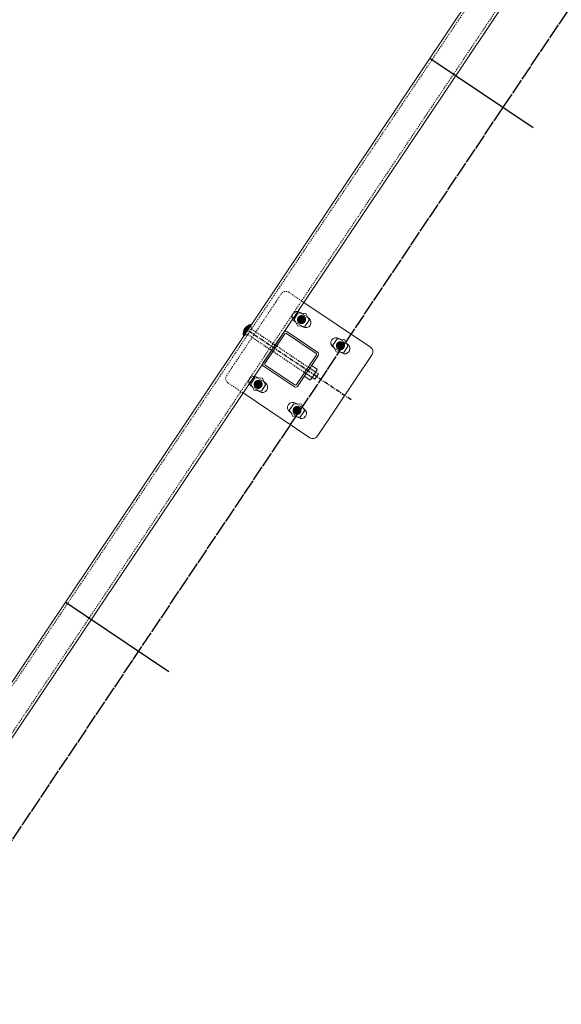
# Model space of a CAD drawing. Header units: inches. Extents: x 26089988 to 26091477, y 7484334 to 7485711.
# Tile 3 of 35: x 26090429 to 26090481, y 7484544 to 7484639. Entities that reach past the tile are written whole.
import ezdxf

# ---------------------------------------------------------------- set-up
doc = ezdxf.new("R2010")
doc.units = ezdxf.units.IN
doc.header["$MEASUREMENT"] = 0
for name, pattern in [('bcenterline', [0.5, 0.375, -0.03125, 0.0625, -0.03125]), ('bhiddenpr', [0.1875, 0.125, -0.0625]), ('brebarpr', [1.5625, 1.5, -0.0625]), ('DGN Style 2', [0.017105, 0.010263, -0.006842])]:
    doc.linetypes.add(name, pattern=pattern)
for name, color, linetype in [('BR_P_Rail_Centerline', 2, 'bcenterline'), ('BR_P_Rail_Hidden', 230, 'bhiddenpr'), ('BR_P_Rail_Object', 230, 'Continuous'), ('BR_P_Rail_Reinforcing', 30, 'brebarpr')]:
    doc.layers.add(name, color=color, linetype=linetype)

msp = doc.modelspace()

# ---------------------------------------------------------------- hatches: boundary and pattern name
at = {"layer": 'BR_P_Rail_Object', "lineweight": 0}
h = msp.add_hatch(color=151, dxfattribs=at)
edge = h.paths.add_edge_path()
edge.add_arc((26090455.821, 7484610.135), 0.438, 56.15272, 416.15272, ccw=False)
h = msp.add_hatch(color=151, dxfattribs=at)
edge = h.paths.add_edge_path()
edge.add_arc((26090455.821, 7484610.135), 0.438, 56.15272, 416.15272, ccw=False)
h = msp.add_hatch(color=151, dxfattribs=at)
edge = h.paths.add_edge_path()
edge.add_arc((26090459.559, 7484607.629), 0.438, 56.15272, 416.15272, ccw=False)
h = msp.add_hatch(color=151, dxfattribs=at)
edge = h.paths.add_edge_path()
edge.add_arc((26090451.644, 7484603.906), 0.438, 56.15272, 416.15272, ccw=False)
h = msp.add_hatch(color=151, dxfattribs=at)
edge = h.paths.add_edge_path()
edge.add_arc((26090451.644, 7484603.906), 0.438, 56.15272, 416.15272, ccw=False)
h = msp.add_hatch(color=151, dxfattribs=at)
edge = h.paths.add_edge_path()
edge.add_arc((26090455.381, 7484601.4), 0.438, 56.15272, 416.15272, ccw=False)

# ---------------------------------------------------------------- linework, layer by layer
at = {"layer": 'BR_P_Rail_Centerline'}
msp.add_line((26090460.585, 7484602.426), (26090450.618, 7484609.109), dxfattribs=at)
at = {"layer": 'BR_P_Rail_Hidden', "color": 1, "linetype": 'DGN Style 2', "lineweight": 0}
for p, q in [((26090374.728, 7484495.5), (26090807.653, 7485141.042)), ((26090376.805, 7484494.107), (26090809.729, 7485139.649)), ((26090453.887, 7484612.637), (26090448.596, 7484604.747)), ((26090453.887, 7484612.637), (26090448.596, 7484604.747)), ((26090454.581, 7484612.773), (26090456.034, 7484611.799)), ((26090454.581, 7484612.773), (26090456.034, 7484611.799)), ((26090455.785, 7484610.761), (26090456.415, 7484610.339)), ((26090455.785, 7484610.761), (26090456.415, 7484610.339)), ((26090455.228, 7484609.931), (26090455.858, 7484609.509)), ((26090455.228, 7484609.931), (26090455.858, 7484609.509)), ((26090459.523, 7484608.255), (26090460.152, 7484607.833)), ((26090458.966, 7484607.424), (26090459.595, 7484607.002)), ((26090448.732, 7484604.053), (26090450.186, 7484603.078)), ((26090448.732, 7484604.053), (26090450.186, 7484603.078)), ((26090451.608, 7484604.532), (26090452.237, 7484604.11)), ((26090451.608, 7484604.532), (26090452.237, 7484604.11)), ((26090451.051, 7484603.702), (26090451.68, 7484603.28)), ((26090451.051, 7484603.702), (26090451.68, 7484603.28)), ((26090455.345, 7484602.026), (26090455.975, 7484601.604)), ((26090454.788, 7484601.196), (26090455.418, 7484600.773))]:
    msp.add_line(p, q, dxfattribs=at)
at = {"layer": 'BR_P_Rail_Hidden', "color": 1, "linetype": 'DGN Style 2'}
for p, q in [((26090450.357, 7484608.72), (26090450.539, 7484608.598)), ((26090450.357, 7484608.72), (26090450.539, 7484608.598)), ((26090451.061, 7484609.377), (26090450.539, 7484608.598)), ((26090451.061, 7484609.377), (26090450.539, 7484608.598)), ((26090450.626, 7484608.728), (26090456.258, 7484604.951)), ((26090450.879, 7484609.499), (26090451.061, 7484609.377)), ((26090450.879, 7484609.499), (26090451.061, 7484609.377)), ((26090450.974, 7484609.247), (26090456.606, 7484605.47))]:
    msp.add_line(p, q, dxfattribs=at)
at = {"layer": 'BR_P_Rail_Hidden', "color": 1, "linetype": 'DGN Style 2', "lineweight": 0}
msp.add_arc((26090454.302, 7484612.358), 0.5, 56.15272, 146.15272, dxfattribs=at)
msp.add_arc((26090454.302, 7484612.358), 0.5, 56.15272, 146.15272, dxfattribs=at)
at = {"layer": 'BR_P_Rail_Hidden', "color": 1, "linetype": 'DGN Style 2', "lineweight": 0, "extrusion": (0, 0, -1)}
msp.add_arc((-26090449.011, 7484604.468), 0.5, 303.84728, 33.84728, dxfattribs=at)
msp.add_arc((-26090449.011, 7484604.468), 0.5, 303.84728, 33.84728, dxfattribs=at)
at = {"layer": 'BR_P_Rail_Object', "color": 2, "lineweight": 13}
for p, q in [((26090374.521, 7484495.639), (26090807.445, 7485141.181)), ((26090809.937, 7485139.51), (26090377.012, 7484493.968))]:
    msp.add_line(p, q, dxfattribs=at)
at = {"layer": 'BR_P_Rail_Object'}
for p, q in [((26090478.129, 7484628.587), (26090468.163, 7484635.271)), ((26090443.04, 7484576.264), (26090433.073, 7484582.948))]:
    msp.add_line(p, q, dxfattribs=at)
at = {"layer": 'BR_P_Rail_Object', "color": 5, "lineweight": 13}
for p, q in [((26090456.034, 7484611.799), (26090462.471, 7484607.482)), ((26090462.607, 7484606.788), (26090457.316, 7484598.898)), ((26090450.186, 7484603.078), (26090456.622, 7484598.762))]:
    msp.add_line(p, q, dxfattribs=at)
at = {"layer": 'BR_P_Rail_Object', "color": 5, "lineweight": 0}
for p, q in [((26090455.685, 7484610.829), (26090455.785, 7484610.761)), ((26090455.685, 7484610.829), (26090455.785, 7484610.761)), ((26090455.128, 7484609.998), (26090455.228, 7484609.931)), ((26090455.128, 7484609.998), (26090455.228, 7484609.931)), ((26090456.415, 7484610.339), (26090456.515, 7484610.272)), ((26090456.415, 7484610.339), (26090456.515, 7484610.272)), ((26090454.112, 7484608.933), (26090452.107, 7484605.943)), ((26090454.112, 7484608.933), (26090452.107, 7484605.943)), ((26090454.212, 7484608.769), (26090452.297, 7484605.914)), ((26090454.212, 7484608.769), (26090452.297, 7484605.914)), ((26090454.36, 7484608.799), (26090457.216, 7484606.883)), ((26090454.39, 7484608.988), (26090457.38, 7484606.983)), ((26090455.858, 7484609.509), (26090455.958, 7484609.441)), ((26090455.858, 7484609.509), (26090455.958, 7484609.441)), ((26090459.422, 7484608.322), (26090459.523, 7484608.255)), ((26090460.152, 7484607.833), (26090460.253, 7484607.765)), ((26090457.245, 7484606.735), (26090455.33, 7484603.879)), ((26090457.435, 7484606.705), (26090455.429, 7484603.715)), ((26090458.865, 7484607.492), (26090458.966, 7484607.424)), ((26090459.595, 7484607.002), (26090459.696, 7484606.935)), ((26090452.326, 7484605.766), (26090455.182, 7484603.85)), ((26090452.162, 7484605.666), (26090455.152, 7484603.661)), ((26090451.507, 7484604.6), (26090451.608, 7484604.532)), ((26090451.507, 7484604.6), (26090451.608, 7484604.532)), ((26090452.237, 7484604.11), (26090452.338, 7484604.043)), ((26090452.237, 7484604.11), (26090452.338, 7484604.043)), ((26090450.95, 7484603.769), (26090451.051, 7484603.702)), ((26090450.95, 7484603.769), (26090451.051, 7484603.702)), ((26090451.68, 7484603.28), (26090451.781, 7484603.212)), ((26090451.68, 7484603.28), (26090451.781, 7484603.212)), ((26090455.245, 7484602.094), (26090455.345, 7484602.026)), ((26090454.688, 7484601.263), (26090454.788, 7484601.196)), ((26090455.975, 7484601.604), (26090456.075, 7484601.537)), ((26090455.418, 7484600.773), (26090455.518, 7484600.706))]:
    msp.add_line(p, q, dxfattribs=at)
at = {"layer": 'BR_P_Rail_Object', "color": 151, "linetype": 'Continuous', "lineweight": 13}
for p, q in [((26090450.517, 7484609.463), (26090450.907, 7484609.54)), ((26090450.517, 7484609.463), (26090450.907, 7484609.54)), ((26090450.538, 7484609.48), (26090450.917, 7484609.555)), ((26090450.538, 7484609.48), (26090450.917, 7484609.555)), ((26090450.56, 7484609.499), (26090450.928, 7484609.571)), ((26090450.56, 7484609.499), (26090450.928, 7484609.571)), ((26090450.585, 7484609.517), (26090450.938, 7484609.587)), ((26090450.585, 7484609.517), (26090450.938, 7484609.587)), ((26090450.674, 7484609.192), (26090450.607, 7484609.532)), ((26090450.674, 7484609.192), (26090450.607, 7484609.532)), ((26090450.613, 7484609.536), (26090450.949, 7484609.602)), ((26090450.613, 7484609.536), (26090450.949, 7484609.602)), ((26090450.684, 7484609.208), (26090450.619, 7484609.54)), ((26090450.684, 7484609.208), (26090450.619, 7484609.54)), ((26090450.695, 7484609.224), (26090450.631, 7484609.548)), ((26090450.695, 7484609.224), (26090450.631, 7484609.548)), ((26090450.705, 7484609.239), (26090450.643, 7484609.555)), ((26090450.705, 7484609.239), (26090450.643, 7484609.555)), ((26090450.644, 7484609.556), (26090450.959, 7484609.618)), ((26090450.644, 7484609.556), (26090450.959, 7484609.618)), ((26090450.716, 7484609.255), (26090450.655, 7484609.562)), ((26090450.716, 7484609.255), (26090450.655, 7484609.562)), ((26090450.726, 7484609.271), (26090450.668, 7484609.569)), ((26090450.726, 7484609.271), (26090450.668, 7484609.569)), ((26090450.68, 7484609.577), (26090450.97, 7484609.634)), ((26090450.68, 7484609.577), (26090450.97, 7484609.634)), ((26090450.737, 7484609.286), (26090450.68, 7484609.576)), ((26090450.737, 7484609.286), (26090450.68, 7484609.576)), ((26090450.747, 7484609.302), (26090450.692, 7484609.583)), ((26090450.747, 7484609.302), (26090450.692, 7484609.583)), ((26090450.758, 7484609.318), (26090450.704, 7484609.589)), ((26090450.758, 7484609.318), (26090450.704, 7484609.589)), ((26090450.768, 7484609.333), (26090450.717, 7484609.595)), ((26090450.768, 7484609.333), (26090450.717, 7484609.595)), ((26090450.724, 7484609.599), (26090450.98, 7484609.649)), ((26090450.724, 7484609.599), (26090450.98, 7484609.649)), ((26090450.779, 7484609.349), (26090450.729, 7484609.601)), ((26090450.779, 7484609.349), (26090450.729, 7484609.601)), ((26090450.789, 7484609.365), (26090450.742, 7484609.607)), ((26090450.789, 7484609.365), (26090450.742, 7484609.607)), ((26090450.8, 7484609.38), (26090450.754, 7484609.613)), ((26090450.8, 7484609.38), (26090450.754, 7484609.613)), ((26090450.81, 7484609.396), (26090450.767, 7484609.618)), ((26090450.81, 7484609.396), (26090450.767, 7484609.618)), ((26090450.821, 7484609.412), (26090450.779, 7484609.623)), ((26090450.821, 7484609.412), (26090450.779, 7484609.623)), ((26090450.78, 7484609.623), (26090450.991, 7484609.665)), ((26090450.78, 7484609.623), (26090450.991, 7484609.665)), ((26090450.831, 7484609.427), (26090450.792, 7484609.628)), ((26090450.831, 7484609.427), (26090450.792, 7484609.628)), ((26090450.842, 7484609.443), (26090450.805, 7484609.633)), ((26090450.842, 7484609.443), (26090450.805, 7484609.633)), ((26090450.852, 7484609.459), (26090450.817, 7484609.637)), ((26090450.852, 7484609.459), (26090450.817, 7484609.637)), ((26090450.863, 7484609.474), (26090450.83, 7484609.641)), ((26090450.863, 7484609.474), (26090450.83, 7484609.641)), ((26090450.873, 7484609.49), (26090450.843, 7484609.646)), ((26090450.873, 7484609.49), (26090450.843, 7484609.646)), ((26090450.884, 7484609.506), (26090450.856, 7484609.65)), ((26090450.884, 7484609.506), (26090450.856, 7484609.65)), ((26090450.894, 7484609.521), (26090450.868, 7484609.653)), ((26090450.894, 7484609.521), (26090450.868, 7484609.653)), ((26090450.905, 7484609.537), (26090450.881, 7484609.657)), ((26090450.905, 7484609.537), (26090450.881, 7484609.657)), ((26090450.884, 7484609.657), (26090450.997, 7484609.68)), ((26090450.884, 7484609.657), (26090450.997, 7484609.68)), ((26090450.916, 7484609.553), (26090450.894, 7484609.66)), ((26090450.916, 7484609.553), (26090450.894, 7484609.66)), ((26090450.926, 7484609.568), (26090450.907, 7484609.663)), ((26090450.926, 7484609.568), (26090450.907, 7484609.663)), ((26090450.937, 7484609.584), (26090450.92, 7484609.666)), ((26090450.937, 7484609.584), (26090450.92, 7484609.666)), ((26090450.947, 7484609.6), (26090450.933, 7484609.669)), ((26090450.947, 7484609.6), (26090450.933, 7484609.669)), ((26090450.958, 7484609.615), (26090450.946, 7484609.672)), ((26090450.958, 7484609.615), (26090450.946, 7484609.672)), ((26090450.968, 7484609.631), (26090450.96, 7484609.674)), ((26090450.968, 7484609.631), (26090450.96, 7484609.674)), ((26090450.979, 7484609.646), (26090450.973, 7484609.676)), ((26090450.979, 7484609.646), (26090450.973, 7484609.676)), ((26090450.989, 7484609.662), (26090450.986, 7484609.678)), ((26090450.989, 7484609.662), (26090450.986, 7484609.678)), ((26090451, 7484609.678), (26090450.999, 7484609.68)), ((26090451, 7484609.678), (26090450.999, 7484609.68)), ((26090450.204, 7484608.79), (26090450.434, 7484608.835)), ((26090450.204, 7484608.79), (26090450.434, 7484608.835)), ((26090450.204, 7484608.776), (26090450.424, 7484608.819)), ((26090450.204, 7484608.776), (26090450.424, 7484608.819)), ((26090450.204, 7484608.762), (26090450.413, 7484608.804)), ((26090450.204, 7484608.762), (26090450.413, 7484608.804)), ((26090450.204, 7484608.749), (26090450.403, 7484608.788)), ((26090450.204, 7484608.749), (26090450.403, 7484608.788)), ((26090450.205, 7484608.817), (26090450.455, 7484608.866)), ((26090450.205, 7484608.817), (26090450.455, 7484608.866)), ((26090450.205, 7484608.803), (26090450.445, 7484608.851)), ((26090450.205, 7484608.803), (26090450.445, 7484608.851)), ((26090450.254, 7484608.566), (26090450.205, 7484608.814)), ((26090450.254, 7484608.566), (26090450.205, 7484608.814)), ((26090450.205, 7484608.735), (26090450.392, 7484608.772)), ((26090450.205, 7484608.735), (26090450.392, 7484608.772)), ((26090450.243, 7484608.55), (26090450.205, 7484608.747)), ((26090450.243, 7484608.55), (26090450.205, 7484608.747)), ((26090450.206, 7484608.831), (26090450.466, 7484608.882)), ((26090450.206, 7484608.831), (26090450.466, 7484608.882)), ((26090450.206, 7484608.722), (26090450.382, 7484608.757)), ((26090450.206, 7484608.722), (26090450.382, 7484608.757)), ((26090450.207, 7484608.844), (26090450.476, 7484608.898)), ((26090450.207, 7484608.844), (26090450.476, 7484608.898)), ((26090450.207, 7484608.708), (26090450.371, 7484608.741)), ((26090450.207, 7484608.708), (26090450.371, 7484608.741)), ((26090450.208, 7484608.858), (26090450.487, 7484608.913)), ((26090450.208, 7484608.858), (26090450.487, 7484608.913)), ((26090450.208, 7484608.695), (26090450.361, 7484608.725)), ((26090450.208, 7484608.695), (26090450.361, 7484608.725)), ((26090450.209, 7484608.872), (26090450.497, 7484608.929)), ((26090450.209, 7484608.872), (26090450.497, 7484608.929)), ((26090450.264, 7484608.582), (26090450.209, 7484608.865)), ((26090450.264, 7484608.582), (26090450.209, 7484608.865)), ((26090450.209, 7484608.682), (26090450.35, 7484608.71)), ((26090450.209, 7484608.682), (26090450.35, 7484608.71)), ((26090450.21, 7484608.668), (26090450.34, 7484608.694)), ((26090450.21, 7484608.668), (26090450.34, 7484608.694)), ((26090450.211, 7484608.886), (26090450.508, 7484608.945)), ((26090450.211, 7484608.886), (26090450.508, 7484608.945)), ((26090450.212, 7484608.655), (26090450.329, 7484608.678)), ((26090450.212, 7484608.655), (26090450.329, 7484608.678)), ((26090450.213, 7484608.9), (26090450.518, 7484608.96)), ((26090450.213, 7484608.9), (26090450.518, 7484608.96)), ((26090450.275, 7484608.597), (26090450.214, 7484608.907)), ((26090450.275, 7484608.597), (26090450.214, 7484608.907)), ((26090450.214, 7484608.642), (26090450.319, 7484608.663)), ((26090450.214, 7484608.642), (26090450.319, 7484608.663)), ((26090450.215, 7484608.914), (26090450.529, 7484608.976)), ((26090450.215, 7484608.914), (26090450.529, 7484608.976)), ((26090450.216, 7484608.629), (26090450.308, 7484608.647)), ((26090450.216, 7484608.629), (26090450.308, 7484608.647)), ((26090450.217, 7484608.928), (26090450.539, 7484608.992)), ((26090450.217, 7484608.928), (26090450.539, 7484608.992)), ((26090450.218, 7484608.616), (26090450.298, 7484608.631)), ((26090450.218, 7484608.616), (26090450.298, 7484608.631)), ((26090450.219, 7484608.942), (26090450.55, 7484609.007)), ((26090450.219, 7484608.942), (26090450.55, 7484609.007)), ((26090450.285, 7484608.613), (26090450.22, 7484608.945)), ((26090450.285, 7484608.613), (26090450.22, 7484608.945)), ((26090450.221, 7484608.603), (26090450.287, 7484608.616)), ((26090450.221, 7484608.603), (26090450.287, 7484608.616)), ((26090450.222, 7484608.956), (26090450.56, 7484609.023)), ((26090450.222, 7484608.956), (26090450.56, 7484609.023)), ((26090450.223, 7484608.589), (26090450.277, 7484608.6)), ((26090450.223, 7484608.589), (26090450.277, 7484608.6)), ((26090450.225, 7484608.97), (26090450.571, 7484609.039)), ((26090450.225, 7484608.97), (26090450.571, 7484609.039)), ((26090450.226, 7484608.576), (26090450.266, 7484608.584)), ((26090450.226, 7484608.576), (26090450.266, 7484608.584)), ((26090450.296, 7484608.629), (26090450.227, 7484608.978)), ((26090450.296, 7484608.629), (26090450.227, 7484608.978)), ((26090450.228, 7484608.985), (26090450.581, 7484609.054)), ((26090450.228, 7484608.985), (26090450.581, 7484609.054)), ((26090450.232, 7484608.999), (26090450.592, 7484609.07)), ((26090450.232, 7484608.999), (26090450.592, 7484609.07)), ((26090450.306, 7484608.644), (26090450.234, 7484609.009)), ((26090450.306, 7484608.644), (26090450.234, 7484609.009)), ((26090450.236, 7484609.013), (26090450.602, 7484609.085)), ((26090450.236, 7484609.013), (26090450.602, 7484609.085)), ((26090450.24, 7484609.028), (26090450.613, 7484609.101)), ((26090450.24, 7484609.028), (26090450.613, 7484609.101)), ((26090450.317, 7484608.66), (26090450.242, 7484609.037)), ((26090450.317, 7484608.66), (26090450.242, 7484609.037)), ((26090450.244, 7484609.042), (26090450.623, 7484609.117)), ((26090450.244, 7484609.042), (26090450.623, 7484609.117)), ((26090450.249, 7484609.057), (26090450.634, 7484609.132)), ((26090450.249, 7484609.057), (26090450.634, 7484609.132)), ((26090450.327, 7484608.676), (26090450.251, 7484609.064)), ((26090450.327, 7484608.676), (26090450.251, 7484609.064)), ((26090450.253, 7484609.071), (26090450.644, 7484609.148)), ((26090450.253, 7484609.071), (26090450.644, 7484609.148)), ((26090450.259, 7484609.086), (26090450.655, 7484609.164)), ((26090450.259, 7484609.086), (26090450.655, 7484609.164)), ((26090450.338, 7484608.691), (26090450.26, 7484609.088)), ((26090450.338, 7484608.691), (26090450.26, 7484609.088)), ((26090450.264, 7484609.1), (26090450.665, 7484609.179)), ((26090450.264, 7484609.1), (26090450.665, 7484609.179)), ((26090450.348, 7484608.707), (26090450.269, 7484609.112)), ((26090450.348, 7484608.707), (26090450.269, 7484609.112)), ((26090450.27, 7484609.115), (26090450.676, 7484609.195)), ((26090450.27, 7484609.115), (26090450.676, 7484609.195)), ((26090450.276, 7484609.13), (26090450.686, 7484609.211)), ((26090450.276, 7484609.13), (26090450.686, 7484609.211)), ((26090450.359, 7484608.723), (26090450.278, 7484609.134)), ((26090450.359, 7484608.723), (26090450.278, 7484609.134)), ((26090450.282, 7484609.145), (26090450.697, 7484609.226)), ((26090450.282, 7484609.145), (26090450.697, 7484609.226)), ((26090450.369, 7484608.738), (26090450.287, 7484609.155)), ((26090450.369, 7484608.738), (26090450.287, 7484609.155)), ((26090450.289, 7484609.16), (26090450.707, 7484609.242)), ((26090450.289, 7484609.16), (26090450.707, 7484609.242)), ((26090450.296, 7484609.175), (26090450.718, 7484609.258)), ((26090450.296, 7484609.175), (26090450.718, 7484609.258)), ((26090450.38, 7484608.754), (26090450.297, 7484609.176)), ((26090450.38, 7484608.754), (26090450.297, 7484609.176)), ((26090450.304, 7484609.19), (26090450.728, 7484609.273)), ((26090450.304, 7484609.19), (26090450.728, 7484609.273)), ((26090450.39, 7484608.769), (26090450.306, 7484609.195)), ((26090450.39, 7484608.769), (26090450.306, 7484609.195)), ((26090450.312, 7484609.205), (26090450.739, 7484609.289)), ((26090450.312, 7484609.205), (26090450.739, 7484609.289)), ((26090450.401, 7484608.785), (26090450.316, 7484609.214)), ((26090450.401, 7484608.785), (26090450.316, 7484609.214)), ((26090450.32, 7484609.22), (26090450.749, 7484609.305)), ((26090450.32, 7484609.22), (26090450.749, 7484609.305)), ((26090450.411, 7484608.801), (26090450.326, 7484609.232)), ((26090450.411, 7484608.801), (26090450.326, 7484609.232)), ((26090450.329, 7484609.235), (26090450.76, 7484609.32)), ((26090450.329, 7484609.235), (26090450.76, 7484609.32)), ((26090450.422, 7484608.816), (26090450.337, 7484609.249)), ((26090450.422, 7484608.816), (26090450.337, 7484609.249)), ((26090450.338, 7484609.251), (26090450.77, 7484609.336)), ((26090450.338, 7484609.251), (26090450.77, 7484609.336)), ((26090450.432, 7484608.832), (26090450.347, 7484609.265)), ((26090450.432, 7484608.832), (26090450.347, 7484609.265)), ((26090450.348, 7484609.266), (26090450.781, 7484609.352)), ((26090450.348, 7484609.266), (26090450.781, 7484609.352)), ((26090450.443, 7484608.848), (26090450.357, 7484609.281)), ((26090450.443, 7484608.848), (26090450.357, 7484609.281)), ((26090450.358, 7484609.282), (26090450.791, 7484609.367)), ((26090450.358, 7484609.282), (26090450.791, 7484609.367)), ((26090450.368, 7484609.298), (26090450.802, 7484609.383)), ((26090450.368, 7484609.298), (26090450.802, 7484609.383)), ((26090450.453, 7484608.863), (26090450.368, 7484609.297)), ((26090450.453, 7484608.863), (26090450.368, 7484609.297)), ((26090450.464, 7484608.879), (26090450.379, 7484609.312)), ((26090450.464, 7484608.879), (26090450.379, 7484609.312)), ((26090450.38, 7484609.313), (26090450.812, 7484609.399)), ((26090450.38, 7484609.313), (26090450.812, 7484609.399)), ((26090450.474, 7484608.895), (26090450.389, 7484609.326)), ((26090450.474, 7484608.895), (26090450.389, 7484609.326)), ((26090450.392, 7484609.329), (26090450.823, 7484609.414)), ((26090450.392, 7484609.329), (26090450.823, 7484609.414)), ((26090450.485, 7484608.91), (26090450.4, 7484609.34)), ((26090450.485, 7484608.91), (26090450.4, 7484609.34)), ((26090450.404, 7484609.345), (26090450.833, 7484609.43)), ((26090450.404, 7484609.345), (26090450.833, 7484609.43)), ((26090450.495, 7484608.926), (26090450.411, 7484609.354)), ((26090450.495, 7484608.926), (26090450.411, 7484609.354)), ((26090450.418, 7484609.362), (26090450.844, 7484609.446)), ((26090450.418, 7484609.362), (26090450.844, 7484609.446)), ((26090450.506, 7484608.942), (26090450.422, 7484609.367)), ((26090450.506, 7484608.942), (26090450.422, 7484609.367)), ((26090450.432, 7484609.378), (26090450.854, 7484609.461)), ((26090450.432, 7484609.378), (26090450.854, 7484609.461)), ((26090450.516, 7484608.957), (26090450.433, 7484609.38)), ((26090450.516, 7484608.957), (26090450.433, 7484609.38)), ((26090450.527, 7484608.973), (26090450.444, 7484609.392)), ((26090450.527, 7484608.973), (26090450.444, 7484609.392)), ((26090450.447, 7484609.395), (26090450.865, 7484609.477)), ((26090450.447, 7484609.395), (26090450.865, 7484609.477)), ((26090450.537, 7484608.989), (26090450.456, 7484609.404)), ((26090450.537, 7484608.989), (26090450.456, 7484609.404)), ((26090450.462, 7484609.411), (26090450.875, 7484609.493)), ((26090450.462, 7484609.411), (26090450.875, 7484609.493)), ((26090450.548, 7484609.004), (26090450.467, 7484609.416)), ((26090450.548, 7484609.004), (26090450.467, 7484609.416)), ((26090450.558, 7484609.02), (26090450.478, 7484609.427)), ((26090450.558, 7484609.02), (26090450.478, 7484609.427)), ((26090450.479, 7484609.428), (26090450.886, 7484609.508)), ((26090450.479, 7484609.428), (26090450.886, 7484609.508)), ((26090450.569, 7484609.036), (26090450.49, 7484609.438)), ((26090450.569, 7484609.036), (26090450.49, 7484609.438)), ((26090450.497, 7484609.445), (26090450.896, 7484609.524)), ((26090450.497, 7484609.445), (26090450.896, 7484609.524)), ((26090450.579, 7484609.051), (26090450.501, 7484609.449)), ((26090450.579, 7484609.051), (26090450.501, 7484609.449)), ((26090450.59, 7484609.067), (26090450.513, 7484609.459)), ((26090450.59, 7484609.067), (26090450.513, 7484609.459)), ((26090450.6, 7484609.083), (26090450.524, 7484609.469)), ((26090450.6, 7484609.083), (26090450.524, 7484609.469)), ((26090450.611, 7484609.098), (26090450.536, 7484609.479)), ((26090450.611, 7484609.098), (26090450.536, 7484609.479)), ((26090450.621, 7484609.114), (26090450.548, 7484609.489)), ((26090450.621, 7484609.114), (26090450.548, 7484609.489)), ((26090450.632, 7484609.13), (26090450.559, 7484609.498)), ((26090450.632, 7484609.13), (26090450.559, 7484609.498)), ((26090450.642, 7484609.145), (26090450.571, 7484609.507)), ((26090450.642, 7484609.145), (26090450.571, 7484609.507)), ((26090450.653, 7484609.161), (26090450.583, 7484609.515)), ((26090450.653, 7484609.161), (26090450.583, 7484609.515)), ((26090450.663, 7484609.177), (26090450.595, 7484609.524)), ((26090450.663, 7484609.177), (26090450.595, 7484609.524)), ((26090450.229, 7484608.563), (26090450.256, 7484608.569)), ((26090450.229, 7484608.563), (26090450.256, 7484608.569)), ((26090450.232, 7484608.55), (26090450.245, 7484608.553)), ((26090450.232, 7484608.55), (26090450.245, 7484608.553))]:
    msp.add_line(p, q, dxfattribs=at)
at = {"layer": 'BR_P_Rail_Object', "color": 151, "lineweight": 13}
for p, q in [((26090456.785, 7484604.598), (26090456.258, 7484604.951)), ((26090457.133, 7484605.117), (26090456.606, 7484605.47)), ((26090456.78, 7484605.73), (26090457.307, 7484605.376)), ((26090457.147, 7484605.043), (26090456.859, 7484604.612)), ((26090457.437, 7484604.913), (26090457.088, 7484604.394)), ((26090457.147, 7484605.043), (26090457.207, 7484605.131)), ((26090457.177, 7484605.087), (26090457.437, 7484604.913)), ((26090457.321, 7484605.302), (26090457.207, 7484605.131)), ((26090456.084, 7484604.691), (26090456.611, 7484604.338)), ((26090456.799, 7484604.524), (26090456.685, 7484604.353)), ((26090456.799, 7484604.524), (26090456.859, 7484604.612)), ((26090456.829, 7484604.568), (26090457.088, 7484604.394))]:
    msp.add_line(p, q, dxfattribs=at)
at = {"layer": 'BR_P_Rail_Object', "color": 151, "linetype": 'Continuous', "lineweight": 0, "flags": 128}
for points in [[(26090455.104, 7484610.183), (26090455.421, 7484609.538), (26090456.138, 7484609.49), (26090456.539, 7484610.087), (26090456.222, 7484610.732), (26090455.505, 7484610.78), (26090455.104, 7484610.183)], [(26090455.104, 7484610.183), (26090455.421, 7484609.538), (26090456.138, 7484609.49), (26090456.539, 7484610.087), (26090456.222, 7484610.732), (26090455.505, 7484610.78), (26090455.104, 7484610.183)], [(26090458.842, 7484607.677), (26090459.158, 7484607.032), (26090459.876, 7484606.984), (26090460.276, 7484607.58), (26090459.959, 7484608.226), (26090459.242, 7484608.274), (26090458.842, 7484607.677)], [(26090450.927, 7484603.954), (26090451.244, 7484603.309), (26090451.961, 7484603.261), (26090452.361, 7484603.858), (26090452.044, 7484604.503), (26090451.327, 7484604.551), (26090450.927, 7484603.954)], [(26090450.927, 7484603.954), (26090451.244, 7484603.309), (26090451.961, 7484603.261), (26090452.361, 7484603.858), (26090452.044, 7484604.503), (26090451.327, 7484604.551), (26090450.927, 7484603.954)], [(26090454.664, 7484601.448), (26090454.981, 7484600.803), (26090455.698, 7484600.755), (26090456.099, 7484601.352), (26090455.782, 7484601.997), (26090455.065, 7484602.045), (26090454.664, 7484601.448)]]:
    msp.add_lwpolyline(points, close=True, dxfattribs=at)
at = {"layer": 'BR_P_Rail_Object', "color": 151, "linetype": 'Continuous', "lineweight": 13, "flags": 128}
msp.add_lwpolyline([(26090451.644, 7484603.906), (26090451.644, 7484603.906)], dxfattribs=at)
msp.add_lwpolyline([(26090451.644, 7484603.906), (26090451.644, 7484603.906)], dxfattribs=at)
at = {"layer": 'BR_P_Rail_Object', "color": 5, "lineweight": 0, "extrusion": (0, 0, -1)}
for centre, radius, start, end in [((-26090455.406, 7484610.414), 0.5, 303.84728, 33.84728), ((-26090455.406, 7484610.414), 0.5, 303.84728, 33.84728), ((-26090455.406, 7484610.414), 0.5, 33.84728, 123.84728), ((-26090455.406, 7484610.414), 0.5, 33.84728, 123.84728), ((-26090456.237, 7484609.857), 0.5, 213.84728, 303.84728), ((-26090454.301, 7484608.71), 0.107, 33.84728, 123.84728), ((-26090454.301, 7484608.71), 0.107, 33.84728, 123.84728), ((-26090459.144, 7484607.907), 0.5, 303.84728, 33.84728), ((-26090459.144, 7484607.907), 0.5, 33.84728, 123.84728), ((-26090457.156, 7484606.795), 0.107, 123.84728, 213.84728), ((-26090457.268, 7484606.817), 0.2, 123.84728, 213.84728), ((-26090459.974, 7484607.35), 0.5, 213.84728, 303.84728), ((-26090451.229, 7484604.185), 0.5, 303.84728, 33.84728), ((-26090451.229, 7484604.185), 0.5, 303.84728, 33.84728), ((-26090451.229, 7484604.185), 0.5, 33.84728, 123.84728), ((-26090451.229, 7484604.185), 0.5, 33.84728, 123.84728), ((-26090455.241, 7484603.939), 0.107, 213.84728, 303.84728), ((-26090452.059, 7484603.628), 0.5, 213.84728, 303.84728), ((-26090454.966, 7484601.678), 0.5, 303.84728, 33.84728), ((-26090454.966, 7484601.678), 0.5, 33.84728, 123.84728), ((-26090455.797, 7484601.121), 0.5, 213.84728, 303.84728)]:
    msp.add_arc(centre, radius, start, end, dxfattribs=at)
at = {"layer": 'BR_P_Rail_Object', "color": 151, "linetype": 'Continuous', "lineweight": 13}
msp.add_arc((26090451.117, 7484608.775), 0.912, 97.26481, 195.04063, dxfattribs=at)
msp.add_arc((26090451.117, 7484608.775), 0.912, 97.26481, 195.04063, dxfattribs=at)
at = {"layer": 'BR_P_Rail_Object', "color": 5, "lineweight": 0}
for centre, radius, start, end in [((26090456.237, 7484609.857), 0.5, 326.15272, 56.15272), ((26090454.279, 7484608.822), 0.2, 56.15272, 146.15272), ((26090454.279, 7484608.822), 0.2, 56.15272, 146.15272), ((26090459.974, 7484607.35), 0.5, 326.15272, 56.15272), ((26090452.273, 7484605.832), 0.2, 146.15272, 236.15272), ((26090452.273, 7484605.832), 0.2, 146.15272, 236.15272), ((26090452.385, 7484605.854), 0.107, 146.15272, 236.15272), ((26090452.385, 7484605.854), 0.107, 146.15272, 236.15272), ((26090452.059, 7484603.628), 0.5, 326.15272, 56.15272), ((26090455.263, 7484603.827), 0.2, 236.15272, 326.15272), ((26090455.797, 7484601.121), 0.5, 326.15272, 56.15272)]:
    msp.add_arc(centre, radius, start, end, dxfattribs=at)
at = {"layer": 'BR_P_Rail_Object', "color": 5, "lineweight": 13}
for centre, start, end in [((26090462.192, 7484607.067), 326.15272, 56.15272), ((26090456.901, 7484599.177), 236.15272, 326.15272)]:
    msp.add_arc(centre, 0.5, start, end, dxfattribs=at)
at = {"layer": 'BR_P_Rail_Object', "color": 151, "lineweight": 13}
for centre in [(26090457.162, 7484605.161), (26090456.814, 7484604.642)]:
    msp.add_arc(centre, 0.0533, 236.15272, 326.15272, dxfattribs=at)
at = {"layer": 'BR_P_Rail_Object', "color": 151, "lineweight": 13, "extrusion": (0, 0, -1)}
for centre, start, end in [((-26090457.103, 7484605.072), 123.84728, 213.84728), ((-26090457.277, 7484605.332), 123.84728, 213.84728), ((-26090456.64, 7484604.382), 213.84728, 303.84728), ((-26090456.755, 7484604.553), 123.84728, 213.84728)]:
    msp.add_arc(centre, 0.0533, start, end, dxfattribs=at)
at = {"layer": 'BR_P_Rail_Reinforcing'}
msp.add_lwpolyline([(26090381.689, 7484491.067), (26090515.597, 7484690.739), (26090516.447, 7484697.394), (26090532.043, 7484720.648)], dxfattribs=at)

doc.saveas('drawing.dxf')
